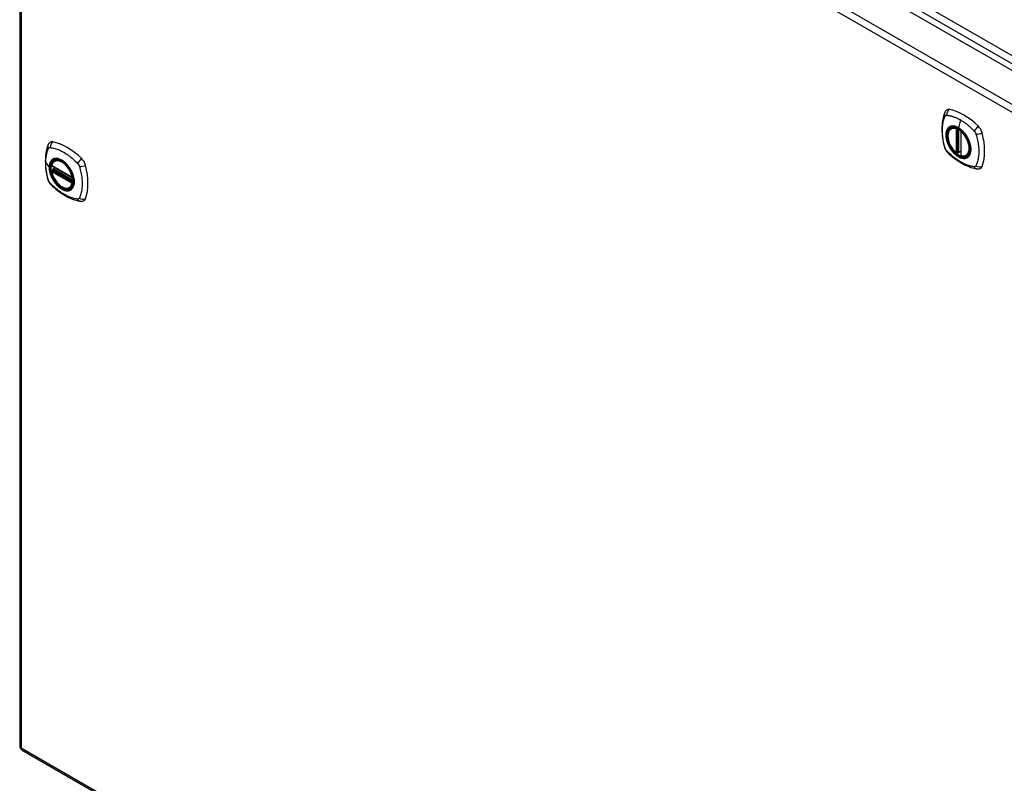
# Model space of a CAD drawing. Header units: inches. Extents: x 22 to 566, y 61 to 262.
# Tile 22 of 29: x 481 to 501, y 232 to 247. Entities that reach past the tile are written whole.
import ezdxf

# ---------------------------------------------------------------- set-up
doc = ezdxf.new("R2010")
doc.units = ezdxf.units.IN
doc.header["$MEASUREMENT"] = 0
doc.layers.add('Visible Edges(ANSI)', color=7, linetype='Continuous', lineweight=25)
doc.layers.add('Visible Tangent Edges(ANSI)', color=7, linetype='Continuous', lineweight=25)

msp = doc.modelspace()

# ---------------------------------------------------------------- linework, layer by layer
at = {"layer": 'Visible Edges(ANSI)'}
for p, q in [((482.186, 257.041), (520.091, 235.156)), ((481.497, 256.619), (481.497, 232.353)), ((500.213, 244.763), (500.223, 244.769)), ((500.408, 244.702), (500.408, 244.224)), ((500.339, 244.28), (500.325, 244.272)), ((500.354, 244.277), (500.352, 244.279)), ((500.408, 244.3), (500.367, 244.276)), ((500.526, 244.221), (500.536, 244.227)), ((482.141, 244.009), (482.555, 243.77)), ((482.16, 243.933), (482.16, 243.935)), ((482.166, 243.947), (482.207, 243.971)), ((482.197, 244.113), (482.208, 244.119)), ((482.141, 243.913), (482.155, 243.921)), ((482.51, 243.571), (482.521, 243.577)), ((481.546, 232.267), (519.451, 210.383))]:
    msp.add_line(p, q, dxfattribs=at)
at = {"layer": 'Visible Edges(ANSI)', "flags": 128}
for points in [[(500.117, 245.128), (500.104, 245.115), (500.093, 245.101), (500.085, 245.086), (500.079, 245.072)], [(500.079, 245.072), (500.071, 245.051), (500.065, 245.031), (500.059, 245.013), (500.055, 244.994), (500.05, 244.975), (500.046, 244.956), (500.039, 244.916), (500.033, 244.875), (500.029, 244.834), (500.027, 244.792), (500.026, 244.749), (500.027, 244.705), (500.029, 244.661), (500.033, 244.617), (500.039, 244.572), (500.046, 244.526), (500.054, 244.481), (500.064, 244.435), (500.069, 244.412), (500.072, 244.4), (500.076, 244.387)], [(500.311, 244.273), (500.297, 244.285), (500.284, 244.299), (500.27, 244.313), (500.257, 244.328), (500.245, 244.344), (500.233, 244.36), (500.222, 244.377), (500.211, 244.394), (500.201, 244.412), (500.192, 244.43), (500.183, 244.448), (500.175, 244.467), (500.168, 244.485), (500.162, 244.504), (500.157, 244.523), (500.153, 244.541), (500.149, 244.559), (500.147, 244.577), (500.145, 244.595), (500.144, 244.612), (500.145, 244.629), (500.146, 244.645), (500.148, 244.661), (500.152, 244.676), (500.156, 244.69), (500.161, 244.703), (500.168, 244.716), (500.175, 244.727), (500.183, 244.738), (500.192, 244.747), (500.202, 244.756), (500.213, 244.763)], [(500.465, 244.683), (500.484, 244.661), (500.502, 244.637), (500.519, 244.612), (500.534, 244.587), (500.548, 244.561), (500.561, 244.534), (500.573, 244.507), (500.583, 244.479)], [(482.064, 244.422), (482.056, 244.401), (482.05, 244.381), (482.044, 244.363), (482.039, 244.344), (482.035, 244.325), (482.031, 244.306), (482.024, 244.266), (482.018, 244.225), (482.014, 244.184), (482.012, 244.142), (482.011, 244.099), (482.012, 244.055), (482.014, 244.011), (482.018, 243.967), (482.023, 243.922), (482.03, 243.876), (482.039, 243.831), (482.048, 243.785), (482.054, 243.762), (482.057, 243.75), (482.061, 243.736)], [(482.102, 244.478), (482.089, 244.465), (482.078, 244.451), (482.07, 244.436), (482.064, 244.422)], [(500.076, 244.387), (500.08, 244.373), (500.085, 244.36), (500.091, 244.347), (500.098, 244.335), (500.105, 244.323), (500.113, 244.312), (500.122, 244.301), (500.131, 244.29)], [(500.131, 244.29), (500.141, 244.28), (500.151, 244.271), (500.168, 244.255), (500.202, 244.224), (500.238, 244.194), (500.273, 244.165), (500.31, 244.138), (500.346, 244.113), (500.383, 244.089), (500.42, 244.066), (500.458, 244.045), (500.496, 244.026), (500.534, 244.009), (500.572, 243.994), (500.61, 243.98), (500.648, 243.968), (500.686, 243.958), (500.705, 243.954), (500.716, 243.952), (500.727, 243.95)], [(500.352, 244.279), (500.349, 244.28), (500.345, 244.281), (500.342, 244.281), (500.339, 244.28)], [(500.526, 244.221), (500.514, 244.215), (500.501, 244.21), (500.488, 244.207), (500.474, 244.205), (500.46, 244.205), (500.446, 244.206), (500.431, 244.209), (500.416, 244.212)], [(482.135, 244.022), (482.14, 244.037), (482.145, 244.051), (482.151, 244.064), (482.158, 244.076), (482.167, 244.087), (482.176, 244.097), (482.186, 244.105), (482.197, 244.113)], [(482.155, 243.921), (482.157, 243.923), (482.159, 243.926), (482.161, 243.93), (482.16, 243.933)], [(482.45, 244.033), (482.469, 244.01), (482.486, 243.987), (482.503, 243.962), (482.519, 243.937), (482.533, 243.911), (482.546, 243.884), (482.557, 243.857), (482.567, 243.829)], [(500.727, 243.95), (500.742, 243.949), (500.759, 243.949), (500.776, 243.951), (500.795, 243.955)], [(482.061, 243.736), (482.065, 243.723), (482.07, 243.71), (482.076, 243.697), (482.082, 243.685), (482.09, 243.673), (482.098, 243.662), (482.107, 243.651), (482.116, 243.64)], [(482.51, 243.571), (482.499, 243.565), (482.487, 243.56), (482.474, 243.557), (482.461, 243.555), (482.447, 243.555), (482.433, 243.556), (482.419, 243.558), (482.405, 243.561), (482.39, 243.566), (482.375, 243.572), (482.361, 243.579), (482.346, 243.587), (482.331, 243.596), (482.317, 243.606), (482.302, 243.617), (482.288, 243.629), (482.275, 243.642), (482.261, 243.656), (482.248, 243.671), (482.235, 243.686), (482.223, 243.702), (482.212, 243.719), (482.201, 243.736), (482.19, 243.754), (482.181, 243.771), (482.172, 243.79), (482.164, 243.808), (482.156, 243.827), (482.15, 243.845), (482.144, 243.864), (482.139, 243.883), (482.135, 243.901)], [(482.116, 243.64), (482.126, 243.63), (482.135, 243.621), (482.153, 243.604), (482.187, 243.574), (482.222, 243.544), (482.258, 243.515), (482.294, 243.488), (482.331, 243.462), (482.368, 243.438), (482.405, 243.416), (482.443, 243.395), (482.48, 243.376), (482.518, 243.359), (482.556, 243.343), (482.595, 243.33), (482.633, 243.318), (482.671, 243.308), (482.69, 243.304), (482.7, 243.302), (482.712, 243.3)], [(482.712, 243.3), (482.727, 243.298), (482.743, 243.298), (482.761, 243.3), (482.779, 243.305)]]:
    msp.add_lwpolyline(points, dxfattribs=at)
at = {"layer": 'Visible Edges(ANSI)'}
for centre, radius, start, end in [((500.419, 244.702), 0.0118, 137.3656, 180), ((500.319, 244.282), 0.0118, 229.389, 300), ((500.361, 244.286), 0.0118, 232.1717, 300), ((500.419, 244.224), 0.0118, 180, 253.4446), ((482.147, 244.019), 0.0118, 166.5554, 240), ((482.172, 243.937), 0.0118, 120, 187.8283), ((482.147, 243.903), 0.0118, 120, 190.611), ((482.561, 243.78), 0.0118, 240, 282.6344), ((481.596, 232.353), 0.099, 180, 240)]:
    msp.add_arc(centre, radius, start, end, dxfattribs=at)
for centre, major_axis, start_param, end_param in [((500.216, 244.983), (-0.089, 0.153), 5.825423, 6.408181), ((500.467, 243.986), (-0.64, 1.108), 5.170151, 5.825423), ((500.362, 244.488), (0.157, -0.273), 2.363977, 7.060801), ((500.718, 244.693), (0.089, -0.153), 1.113034, 2.028558), ((499.98, 244.829), (-0.64, 1.108), 3.599355, 4.254627), ((482.201, 244.332), (-0.089, 0.153), 5.825423, 6.408181), ((482.451, 243.335), (-0.64, 1.108), 5.170151, 5.825423), ((482.347, 243.838), (0.157, -0.273), 2.363977, 7.060801), ((482.702, 244.043), (0.089, -0.153), 1.113034, 2.028558), ((481.964, 244.179), (-0.64, 1.108), 3.599355, 4.254627), ((500.718, 244.114), (0.089, -0.153), 6.158189, 6.740947), ((482.702, 243.464), (0.089, -0.153), 6.158189, 6.740947)]:
    msp.add_ellipse(centre, major_axis=major_axis, ratio=0.57735, start_param=start_param, end_param=end_param, dxfattribs=at)
for centre, major_axis in [((500.359, 244.486), (-0.16, 0.277)), ((482.343, 243.836), (0.16, -0.277))]:
    msp.add_ellipse(centre, major_axis=major_axis, ratio=0.57735, dxfattribs=at)
at = {"layer": 'Visible Tangent Edges(ANSI)'}
for p, q in [((520.361, 235.298), (482.318, 257.263)), ((482.248, 257.141), (520.291, 235.177)), ((481.596, 256.7), (519.5, 234.816)), ((519.43, 234.694), (481.526, 256.579)), ((481.526, 256.579), (481.526, 232.312)), ((500.401, 244.932), (500.358, 244.776)), ((500.311, 244.755), (500.311, 244.277)), ((500.327, 244.755), (500.334, 244.759)), ((500.327, 244.277), (500.327, 244.755)), ((500.339, 244.757), (500.339, 244.283)), ((500.354, 244.284), (500.354, 244.749)), ((500.369, 244.282), (500.369, 244.74)), ((500.411, 244.219), (500.411, 244.697)), ((500.339, 244.283), (500.327, 244.277)), ((500.408, 244.304), (500.369, 244.282)), ((482.021, 244.071), (482.09, 243.981)), ((482.552, 243.775), (482.139, 244.014)), ((482.569, 243.7), (482.166, 243.932)), ((482.172, 243.947), (482.21, 243.969)), ((482.569, 243.717), (482.172, 243.947)), ((482.139, 243.898), (482.552, 243.659)), ((482.147, 243.913), (482.158, 243.919)), ((482.561, 243.674), (482.147, 243.913)), ((482.158, 243.919), (482.568, 243.683)), ((482.568, 243.678), (482.561, 243.674)), ((481.526, 232.312), (519.43, 210.428))]:
    msp.add_line(p, q, dxfattribs=at)
at = {"layer": 'Visible Tangent Edges(ANSI)', "flags": 128}
for points in [[(500.089, 244.372), (500.08, 244.405), (500.072, 244.435), (500.066, 244.464), (500.06, 244.494), (500.054, 244.523), (500.049, 244.552), (500.045, 244.581), (500.042, 244.61), (500.04, 244.638), (500.038, 244.666), (500.037, 244.694), (500.036, 244.721), (500.037, 244.748), (500.038, 244.774), (500.04, 244.8), (500.042, 244.825), (500.045, 244.85), (500.049, 244.874), (500.054, 244.897), (500.06, 244.92), (500.066, 244.942), (500.072, 244.964), (500.08, 244.985), (500.089, 245.007)], [(500.089, 245.007), (500.09, 245.008), (500.09, 245.008), (500.091, 245.009), (500.091, 245.01), (500.092, 245.011), (500.092, 245.012), (500.093, 245.012), (500.094, 245.013), (500.094, 245.014), (500.095, 245.015), (500.095, 245.015), (500.096, 245.016), (500.097, 245.017), (500.097, 245.017), (500.098, 245.018), (500.099, 245.019), (500.099, 245.019), (500.1, 245.02), (500.101, 245.02), (500.101, 245.021), (500.102, 245.021), (500.103, 245.022), (500.104, 245.022), (500.104, 245.023)], [(500.104, 245.023), (500.105, 245.023), (500.106, 245.024), (500.107, 245.024), (500.108, 245.024), (500.108, 245.025), (500.109, 245.025), (500.11, 245.025), (500.111, 245.026), (500.112, 245.026), (500.113, 245.026), (500.113, 245.026), (500.114, 245.027), (500.115, 245.027), (500.116, 245.027), (500.117, 245.027), (500.118, 245.027), (500.119, 245.027), (500.12, 245.027), (500.121, 245.028), (500.122, 245.028), (500.123, 245.028), (500.124, 245.028), (500.125, 245.028), (500.126, 245.028)], [(500.126, 245.028), (500.139, 245.027), (500.149, 245.025), (500.16, 245.023), (500.171, 245.021), (500.183, 245.019), (500.194, 245.016), (500.205, 245.014), (500.216, 245.011), (500.228, 245.007), (500.239, 245.004), (500.25, 245), (500.262, 244.996), (500.273, 244.992), (500.285, 244.988), (500.297, 244.983), (500.308, 244.979), (500.32, 244.974), (500.331, 244.968), (500.343, 244.963), (500.355, 244.957), (500.366, 244.951), (500.378, 244.945), (500.39, 244.939), (500.401, 244.932)], [(500.401, 244.932), (500.413, 244.925), (500.425, 244.918), (500.436, 244.911), (500.448, 244.903), (500.46, 244.896), (500.471, 244.888), (500.483, 244.88), (500.494, 244.871), (500.506, 244.863), (500.517, 244.854), (500.529, 244.845), (500.54, 244.836), (500.551, 244.826), (500.563, 244.817), (500.574, 244.807), (500.585, 244.798), (500.596, 244.788), (500.608, 244.777), (500.619, 244.767), (500.63, 244.757), (500.641, 244.746), (500.652, 244.735), (500.662, 244.725), (500.675, 244.71)], [(500.163, 244.783), (500.154, 244.775), (500.146, 244.766), (500.138, 244.756), (500.132, 244.745), (500.125, 244.733), (500.12, 244.721), (500.116, 244.707), (500.112, 244.693), (500.109, 244.679), (500.107, 244.663), (500.106, 244.647), (500.105, 244.631), (500.106, 244.614), (500.107, 244.596), (500.109, 244.578), (500.112, 244.56), (500.116, 244.542), (500.12, 244.523), (500.126, 244.504), (500.132, 244.485), (500.138, 244.467), (500.146, 244.448), (500.154, 244.43), (500.163, 244.411)], [(500.583, 244.479), (500.6, 244.411), (500.607, 244.346), (500.602, 244.287), (500.586, 244.238), (500.559, 244.199), (500.523, 244.175), (500.48, 244.164), (500.431, 244.168), (500.378, 244.187), (500.325, 244.219), (500.273, 244.264), (500.225, 244.319), (500.183, 244.381), (500.149, 244.448), (500.125, 244.517), (500.112, 244.585), (500.11, 244.648), (500.119, 244.703), (500.139, 244.749), (500.169, 244.782), (500.208, 244.802), (500.254, 244.807), (500.305, 244.797), (500.358, 244.773)], [(500.196, 244.802), (500.195, 244.801), (500.193, 244.801), (500.192, 244.8), (500.19, 244.8), (500.189, 244.799), (500.187, 244.798), (500.186, 244.798), (500.185, 244.797), (500.183, 244.796), (500.182, 244.795), (500.18, 244.795), (500.179, 244.794), (500.178, 244.793), (500.176, 244.792), (500.175, 244.791), (500.173, 244.79), (500.172, 244.79), (500.171, 244.789), (500.17, 244.788), (500.168, 244.787), (500.167, 244.786), (500.166, 244.785), (500.164, 244.784), (500.163, 244.783)], [(500.358, 244.776), (500.35, 244.781), (500.343, 244.784), (500.336, 244.788), (500.329, 244.791), (500.321, 244.794), (500.314, 244.797), (500.307, 244.8), (500.3, 244.802), (500.293, 244.804), (500.286, 244.806), (500.279, 244.807), (500.272, 244.808), (500.265, 244.809), (500.258, 244.81), (500.252, 244.811), (500.245, 244.811), (500.239, 244.811), (500.232, 244.81), (500.226, 244.809), (500.22, 244.808), (500.214, 244.807), (500.208, 244.806), (500.202, 244.804), (500.196, 244.802)], [(500.518, 244.616), (500.513, 244.625), (500.507, 244.633), (500.501, 244.642), (500.495, 244.65), (500.489, 244.658), (500.482, 244.666), (500.476, 244.673), (500.47, 244.681), (500.463, 244.688), (500.456, 244.696), (500.45, 244.703), (500.443, 244.71), (500.436, 244.716), (500.429, 244.723), (500.422, 244.729), (500.415, 244.735), (500.408, 244.741), (500.401, 244.747), (500.394, 244.753), (500.387, 244.758), (500.379, 244.763), (500.372, 244.768), (500.365, 244.772), (500.358, 244.776)], [(500.358, 244.773), (500.363, 244.77), (500.367, 244.767), (500.372, 244.764), (500.376, 244.761), (500.381, 244.758), (500.386, 244.755), (500.39, 244.752), (500.395, 244.748), (500.399, 244.745), (500.404, 244.741), (500.409, 244.738), (500.413, 244.734), (500.418, 244.73), (500.422, 244.726), (500.426, 244.722), (500.431, 244.718), (500.435, 244.714), (500.44, 244.71), (500.444, 244.705), (500.448, 244.701), (500.453, 244.697), (500.457, 244.692), (500.461, 244.688), (500.465, 244.683)], [(500.551, 244.559), (500.55, 244.561), (500.549, 244.564), (500.548, 244.566), (500.546, 244.568), (500.545, 244.571), (500.544, 244.573), (500.542, 244.576), (500.541, 244.578), (500.54, 244.581), (500.538, 244.583), (500.537, 244.585), (500.536, 244.588), (500.534, 244.59), (500.533, 244.593), (500.531, 244.595), (500.53, 244.597), (500.529, 244.6), (500.527, 244.602), (500.526, 244.604), (500.524, 244.607), (500.523, 244.609), (500.521, 244.612), (500.52, 244.614), (500.518, 244.616)], [(500.551, 244.187), (500.56, 244.195), (500.569, 244.204), (500.576, 244.214), (500.583, 244.225), (500.589, 244.237), (500.595, 244.249), (500.599, 244.263), (500.603, 244.277), (500.606, 244.291), (500.608, 244.307), (500.609, 244.323), (500.61, 244.339), (500.609, 244.356), (500.608, 244.374), (500.606, 244.392), (500.603, 244.41), (500.599, 244.428), (500.595, 244.447), (500.589, 244.466), (500.583, 244.484), (500.576, 244.503), (500.569, 244.522), (500.56, 244.54), (500.551, 244.559)], [(500.675, 244.71), (500.677, 244.708), (500.679, 244.706), (500.681, 244.704), (500.683, 244.701), (500.685, 244.699), (500.687, 244.696), (500.688, 244.694), (500.69, 244.691), (500.692, 244.689), (500.693, 244.686), (500.695, 244.684), (500.697, 244.681), (500.698, 244.678), (500.7, 244.675), (500.701, 244.673), (500.702, 244.67), (500.704, 244.667), (500.705, 244.664), (500.706, 244.662), (500.707, 244.659), (500.708, 244.656), (500.71, 244.653), (500.711, 244.65), (500.711, 244.647)], [(500.711, 244.647), (500.721, 244.615), (500.729, 244.585), (500.736, 244.555), (500.742, 244.526), (500.748, 244.497), (500.753, 244.468), (500.757, 244.439), (500.76, 244.41), (500.763, 244.382), (500.765, 244.354), (500.766, 244.327), (500.767, 244.299), (500.766, 244.273), (500.765, 244.246), (500.763, 244.221), (500.76, 244.195), (500.757, 244.171), (500.753, 244.146), (500.748, 244.123), (500.742, 244.1), (500.736, 244.078), (500.729, 244.056), (500.721, 244.035), (500.711, 244.013)], [(482.021, 244.071), (482.021, 244.085), (482.021, 244.098), (482.022, 244.111), (482.022, 244.124), (482.023, 244.137), (482.024, 244.15), (482.025, 244.163), (482.027, 244.175), (482.028, 244.187), (482.03, 244.2), (482.032, 244.212), (482.034, 244.224), (482.036, 244.235), (482.039, 244.247), (482.041, 244.259), (482.044, 244.27), (482.047, 244.281), (482.05, 244.292), (482.054, 244.303), (482.057, 244.314), (482.061, 244.324), (482.064, 244.335), (482.068, 244.345), (482.074, 244.357)], [(482.074, 244.357), (482.075, 244.358), (482.076, 244.36), (482.077, 244.361), (482.078, 244.363), (482.079, 244.364), (482.081, 244.366), (482.082, 244.367), (482.083, 244.368), (482.085, 244.37), (482.086, 244.371), (482.088, 244.372), (482.089, 244.373), (482.091, 244.373), (482.092, 244.374), (482.094, 244.375), (482.096, 244.375), (482.097, 244.376), (482.099, 244.376), (482.101, 244.377), (482.103, 244.377), (482.105, 244.377), (482.106, 244.377), (482.108, 244.378), (482.11, 244.377)], [(482.11, 244.377), (482.134, 244.375), (482.156, 244.371), (482.178, 244.366), (482.201, 244.36), (482.224, 244.354), (482.247, 244.346), (482.27, 244.338), (482.293, 244.329), (482.316, 244.318), (482.34, 244.307), (482.363, 244.295), (482.386, 244.282), (482.41, 244.268), (482.433, 244.253), (482.456, 244.238), (482.479, 244.221), (482.502, 244.204), (482.525, 244.186), (482.548, 244.167), (482.57, 244.147), (482.592, 244.127), (482.614, 244.107), (482.636, 244.085), (482.66, 244.06)], [(500.126, 244.309), (500.124, 244.311), (500.122, 244.314), (500.12, 244.316), (500.118, 244.319), (500.116, 244.321), (500.114, 244.323), (500.113, 244.326), (500.111, 244.328), (500.109, 244.331), (500.108, 244.334), (500.106, 244.336), (500.104, 244.339), (500.103, 244.342), (500.101, 244.344), (500.1, 244.347), (500.099, 244.35), (500.097, 244.353), (500.096, 244.355), (500.095, 244.358), (500.094, 244.361), (500.092, 244.364), (500.091, 244.366), (500.09, 244.369), (500.089, 244.372)], [(500.163, 244.411), (500.164, 244.409), (500.166, 244.406), (500.167, 244.404), (500.168, 244.401), (500.17, 244.399), (500.171, 244.396), (500.172, 244.394), (500.173, 244.392), (500.175, 244.389), (500.176, 244.387), (500.178, 244.384), (500.179, 244.382), (500.18, 244.38), (500.182, 244.377), (500.183, 244.375), (500.185, 244.372), (500.186, 244.37), (500.187, 244.368), (500.189, 244.365), (500.19, 244.363), (500.192, 244.361), (500.193, 244.358), (500.195, 244.356), (500.196, 244.354)], [(500.196, 244.354), (500.208, 244.337), (500.22, 244.32), (500.232, 244.304), (500.245, 244.289), (500.258, 244.274), (500.272, 244.26), (500.286, 244.247), (500.3, 244.235), (500.314, 244.223), (500.329, 244.212), (500.343, 244.203), (500.358, 244.194), (500.372, 244.186), (500.387, 244.179), (500.401, 244.173), (500.415, 244.168), (500.429, 244.164), (500.443, 244.162), (500.457, 244.16), (500.47, 244.159), (500.483, 244.16), (500.495, 244.161), (500.507, 244.164), (500.518, 244.168)], [(482.148, 244.133), (482.143, 244.129), (482.139, 244.125), (482.135, 244.12), (482.131, 244.116), (482.127, 244.111), (482.123, 244.106), (482.119, 244.1), (482.116, 244.095), (482.113, 244.089), (482.11, 244.083), (482.107, 244.077), (482.105, 244.071), (482.102, 244.064), (482.1, 244.057), (482.098, 244.05), (482.097, 244.043), (482.095, 244.036), (482.094, 244.029), (482.092, 244.021), (482.092, 244.013), (482.091, 244.005), (482.09, 243.997), (482.09, 243.989), (482.09, 243.981)], [(482.094, 243.979), (482.095, 244.003), (482.097, 244.025), (482.102, 244.046), (482.108, 244.066), (482.115, 244.084), (482.124, 244.1), (482.135, 244.114), (482.148, 244.127), (482.161, 244.137), (482.176, 244.145), (482.192, 244.151), (482.21, 244.155), (482.228, 244.157), (482.247, 244.156), (482.266, 244.153), (482.287, 244.148), (482.307, 244.14), (482.328, 244.131), (482.349, 244.119), (482.37, 244.105), (482.39, 244.09), (482.411, 244.072), (482.431, 244.053), (482.45, 244.033)], [(482.181, 244.152), (482.18, 244.151), (482.178, 244.151), (482.177, 244.15), (482.175, 244.149), (482.174, 244.149), (482.172, 244.148), (482.171, 244.147), (482.169, 244.147), (482.168, 244.146), (482.166, 244.145), (482.165, 244.144), (482.164, 244.144), (482.162, 244.143), (482.161, 244.142), (482.16, 244.141), (482.158, 244.14), (482.157, 244.139), (482.156, 244.138), (482.154, 244.138), (482.153, 244.137), (482.152, 244.136), (482.15, 244.135), (482.149, 244.134), (482.148, 244.133)], [(482.503, 243.966), (482.491, 243.983), (482.48, 243.999), (482.467, 244.015), (482.454, 244.031), (482.441, 244.045), (482.428, 244.06), (482.414, 244.073), (482.4, 244.085), (482.386, 244.097), (482.371, 244.108), (482.357, 244.117), (482.342, 244.126), (482.328, 244.134), (482.313, 244.141), (482.299, 244.147), (482.284, 244.152), (482.27, 244.156), (482.256, 244.158), (482.243, 244.16), (482.23, 244.161), (482.217, 244.16), (482.204, 244.158), (482.192, 244.156), (482.181, 244.152)], [(500.675, 243.992), (500.652, 243.994), (500.63, 243.999), (500.608, 244.004), (500.585, 244.009), (500.563, 244.016), (500.54, 244.024), (500.517, 244.032), (500.494, 244.042), (500.471, 244.052), (500.448, 244.063), (500.425, 244.076), (500.402, 244.089), (500.378, 244.102), (500.355, 244.117), (500.332, 244.133), (500.308, 244.149), (500.285, 244.166), (500.262, 244.184), (500.239, 244.203), (500.216, 244.222), (500.194, 244.242), (500.171, 244.263), (500.149, 244.284), (500.126, 244.309)], [(500.339, 244.283), (500.339, 244.283), (500.339, 244.283), (500.339, 244.283), (500.339, 244.283), (500.339, 244.283), (500.339, 244.283), (500.339, 244.283), (500.339, 244.283), (500.339, 244.283), (500.339, 244.283), (500.339, 244.283), (500.339, 244.283), (500.339, 244.283), (500.339, 244.283), (500.339, 244.282), (500.339, 244.282), (500.339, 244.282), (500.339, 244.282), (500.339, 244.282), (500.339, 244.282), (500.339, 244.282), (500.339, 244.282), (500.339, 244.282), (500.338, 244.282)], [(500.338, 244.282), (500.338, 244.282), (500.338, 244.281), (500.338, 244.281), (500.338, 244.281), (500.338, 244.281), (500.338, 244.281), (500.338, 244.281), (500.338, 244.28), (500.338, 244.28), (500.338, 244.28), (500.338, 244.28), (500.338, 244.28), (500.338, 244.28), (500.338, 244.28), (500.338, 244.28), (500.338, 244.28), (500.338, 244.28), (500.338, 244.28), (500.338, 244.28), (500.338, 244.279), (500.338, 244.279), (500.338, 244.279), (500.338, 244.279), (500.339, 244.279)], [(500.339, 244.279), (500.339, 244.279), (500.339, 244.279), (500.339, 244.279), (500.339, 244.279), (500.339, 244.279), (500.339, 244.279), (500.339, 244.279), (500.339, 244.279), (500.339, 244.279), (500.339, 244.279), (500.339, 244.279), (500.339, 244.279), (500.339, 244.279), (500.339, 244.279), (500.339, 244.279), (500.339, 244.279), (500.339, 244.28), (500.339, 244.28), (500.339, 244.28), (500.339, 244.28), (500.339, 244.28), (500.339, 244.28), (500.339, 244.28), (500.339, 244.28)], [(500.352, 244.279), (500.352, 244.279), (500.352, 244.279), (500.352, 244.278), (500.352, 244.278), (500.352, 244.278), (500.352, 244.278), (500.352, 244.278), (500.352, 244.278), (500.352, 244.278), (500.352, 244.278), (500.352, 244.278), (500.352, 244.278), (500.352, 244.278), (500.352, 244.278), (500.352, 244.278), (500.352, 244.278), (500.352, 244.278), (500.353, 244.278), (500.353, 244.278), (500.353, 244.278), (500.353, 244.278), (500.353, 244.278), (500.353, 244.278), (500.353, 244.278)], [(500.353, 244.278), (500.353, 244.278), (500.353, 244.278), (500.353, 244.278), (500.353, 244.278), (500.353, 244.278), (500.353, 244.278), (500.353, 244.278), (500.353, 244.278), (500.353, 244.279), (500.353, 244.279), (500.353, 244.279), (500.353, 244.279), (500.353, 244.279), (500.353, 244.279), (500.353, 244.279), (500.353, 244.279), (500.353, 244.28), (500.354, 244.28), (500.354, 244.28), (500.354, 244.28), (500.354, 244.28), (500.354, 244.281), (500.354, 244.281), (500.354, 244.281)], [(500.354, 244.281), (500.354, 244.281), (500.354, 244.281), (500.354, 244.281), (500.354, 244.281), (500.354, 244.282), (500.354, 244.282), (500.354, 244.282), (500.354, 244.282), (500.354, 244.282), (500.354, 244.282), (500.354, 244.282), (500.354, 244.283), (500.354, 244.283), (500.354, 244.283), (500.354, 244.283), (500.354, 244.283), (500.354, 244.283), (500.354, 244.283), (500.354, 244.284), (500.354, 244.284), (500.354, 244.284), (500.354, 244.284), (500.354, 244.284), (500.354, 244.284)], [(500.518, 244.168), (500.52, 244.168), (500.521, 244.169), (500.523, 244.17), (500.524, 244.17), (500.526, 244.171), (500.527, 244.172), (500.529, 244.172), (500.53, 244.173), (500.531, 244.174), (500.533, 244.174), (500.534, 244.175), (500.536, 244.176), (500.537, 244.177), (500.538, 244.178), (500.54, 244.179), (500.541, 244.179), (500.542, 244.18), (500.544, 244.181), (500.545, 244.182), (500.546, 244.183), (500.548, 244.184), (500.549, 244.185), (500.55, 244.186), (500.551, 244.187)], [(482.074, 243.722), (482.068, 243.74), (482.064, 243.755), (482.061, 243.77), (482.057, 243.785), (482.054, 243.8), (482.05, 243.814), (482.047, 243.829), (482.044, 243.844), (482.041, 243.859), (482.039, 243.873), (482.036, 243.888), (482.034, 243.902), (482.032, 243.917), (482.03, 243.931), (482.028, 243.946), (482.027, 243.96), (482.025, 243.974), (482.024, 243.988), (482.023, 244.002), (482.022, 244.016), (482.022, 244.03), (482.021, 244.044), (482.021, 244.058), (482.021, 244.071)], [(482.09, 243.981), (482.09, 243.972), (482.09, 243.964), (482.091, 243.955), (482.092, 243.946), (482.093, 243.937), (482.094, 243.928), (482.095, 243.919), (482.097, 243.91), (482.098, 243.901), (482.1, 243.892), (482.102, 243.882), (482.105, 243.873), (482.107, 243.864), (482.11, 243.854), (482.113, 243.845), (482.116, 243.836), (482.12, 243.826), (482.123, 243.817), (482.127, 243.807), (482.131, 243.798), (482.135, 243.789), (482.139, 243.779), (482.143, 243.77), (482.148, 243.761)], [(482.567, 243.829), (482.581, 243.781), (482.589, 243.735), (482.592, 243.69), (482.589, 243.649), (482.58, 243.612), (482.567, 243.58), (482.548, 243.554), (482.525, 243.534), (482.497, 243.52), (482.467, 243.514), (482.433, 243.515), (482.398, 243.523), (482.361, 243.538), (482.324, 243.56), (482.287, 243.587), (482.251, 243.62), (482.218, 243.659), (482.187, 243.7), (482.16, 243.745), (482.137, 243.792), (482.118, 243.84), (482.105, 243.888), (482.096, 243.935), (482.094, 243.979)], [(482.161, 243.934), (482.16, 243.934), (482.16, 243.934), (482.16, 243.934), (482.16, 243.934), (482.16, 243.934), (482.16, 243.934), (482.16, 243.934), (482.16, 243.934), (482.16, 243.934), (482.16, 243.934), (482.16, 243.934), (482.16, 243.934), (482.16, 243.934), (482.16, 243.934), (482.16, 243.934), (482.16, 243.933), (482.16, 243.933), (482.16, 243.933), (482.16, 243.933), (482.16, 243.933), (482.16, 243.933), (482.16, 243.933), (482.16, 243.933), (482.16, 243.933)], [(482.164, 243.934), (482.163, 243.934), (482.163, 243.934), (482.163, 243.934), (482.163, 243.934), (482.163, 243.934), (482.162, 243.934), (482.162, 243.934), (482.162, 243.934), (482.162, 243.934), (482.162, 243.934), (482.162, 243.934), (482.162, 243.934), (482.161, 243.934), (482.161, 243.934), (482.161, 243.934), (482.161, 243.934), (482.161, 243.934), (482.161, 243.934), (482.161, 243.934), (482.161, 243.934), (482.161, 243.934), (482.161, 243.934), (482.161, 243.934), (482.161, 243.934)], [(482.166, 243.932), (482.166, 243.932), (482.166, 243.932), (482.166, 243.932), (482.166, 243.932), (482.166, 243.933), (482.166, 243.933), (482.166, 243.933), (482.165, 243.933), (482.165, 243.933), (482.165, 243.933), (482.165, 243.933), (482.165, 243.933), (482.165, 243.933), (482.165, 243.933), (482.165, 243.933), (482.165, 243.933), (482.164, 243.933), (482.164, 243.933), (482.164, 243.933), (482.164, 243.933), (482.164, 243.934), (482.164, 243.934), (482.164, 243.934), (482.164, 243.934)], [(482.536, 243.908), (482.535, 243.911), (482.534, 243.913), (482.532, 243.916), (482.531, 243.918), (482.53, 243.921), (482.528, 243.923), (482.527, 243.926), (482.526, 243.928), (482.524, 243.93), (482.523, 243.933), (482.522, 243.935), (482.52, 243.938), (482.519, 243.94), (482.517, 243.942), (482.516, 243.945), (482.515, 243.947), (482.513, 243.95), (482.512, 243.952), (482.51, 243.954), (482.509, 243.957), (482.507, 243.959), (482.506, 243.961), (482.504, 243.964), (482.503, 243.966)], [(482.66, 244.06), (482.662, 244.058), (482.664, 244.056), (482.666, 244.053), (482.668, 244.051), (482.669, 244.049), (482.671, 244.046), (482.673, 244.044), (482.675, 244.041), (482.676, 244.039), (482.678, 244.036), (482.68, 244.033), (482.681, 244.031), (482.683, 244.028), (482.684, 244.025), (482.686, 244.023), (482.687, 244.02), (482.688, 244.017), (482.69, 244.014), (482.691, 244.011), (482.692, 244.009), (482.693, 244.006), (482.694, 244.003), (482.695, 244), (482.696, 243.997)], [(482.696, 243.997), (482.706, 243.964), (482.714, 243.935), (482.72, 243.905), (482.727, 243.876), (482.732, 243.847), (482.737, 243.818), (482.742, 243.789), (482.745, 243.76), (482.748, 243.732), (482.75, 243.704), (482.751, 243.677), (482.751, 243.65), (482.751, 243.623), (482.75, 243.596), (482.748, 243.571), (482.745, 243.545), (482.742, 243.521), (482.737, 243.497), (482.732, 243.473), (482.727, 243.45), (482.72, 243.427), (482.714, 243.406), (482.706, 243.385), (482.696, 243.363)], [(500.711, 244.013), (500.711, 244.011), (500.71, 244.01), (500.708, 244.008), (500.707, 244.006), (500.706, 244.005), (500.705, 244.004), (500.704, 244.002), (500.702, 244.001), (500.701, 244), (500.7, 243.999), (500.698, 243.998), (500.697, 243.997), (500.695, 243.996), (500.693, 243.995), (500.692, 243.995), (500.69, 243.994), (500.688, 243.994), (500.687, 243.993), (500.685, 243.993), (500.683, 243.992), (500.681, 243.992), (500.679, 243.992), (500.677, 243.992), (500.675, 243.992)], [(482.148, 243.761), (482.149, 243.759), (482.15, 243.756), (482.152, 243.754), (482.153, 243.751), (482.154, 243.749), (482.156, 243.746), (482.157, 243.744), (482.158, 243.741), (482.16, 243.739), (482.161, 243.737), (482.162, 243.734), (482.164, 243.732), (482.165, 243.729), (482.166, 243.727), (482.168, 243.725), (482.169, 243.722), (482.171, 243.72), (482.172, 243.717), (482.174, 243.715), (482.175, 243.713), (482.177, 243.71), (482.178, 243.708), (482.18, 243.706), (482.181, 243.703)], [(482.155, 243.921), (482.155, 243.921), (482.155, 243.921), (482.155, 243.921), (482.155, 243.921), (482.155, 243.921), (482.155, 243.921), (482.155, 243.921), (482.155, 243.921), (482.155, 243.921), (482.155, 243.921), (482.155, 243.921), (482.155, 243.921), (482.155, 243.921), (482.155, 243.921), (482.155, 243.921), (482.155, 243.921), (482.155, 243.921), (482.155, 243.921), (482.155, 243.921), (482.155, 243.921), (482.155, 243.921), (482.155, 243.921), (482.155, 243.921), (482.155, 243.921)], [(482.155, 243.921), (482.155, 243.921), (482.155, 243.921), (482.155, 243.921), (482.155, 243.921), (482.155, 243.921), (482.155, 243.921), (482.155, 243.921), (482.155, 243.921), (482.155, 243.921), (482.155, 243.921), (482.155, 243.921), (482.155, 243.921), (482.155, 243.921), (482.155, 243.921), (482.155, 243.921), (482.155, 243.92), (482.156, 243.92), (482.156, 243.92), (482.156, 243.92), (482.156, 243.92), (482.156, 243.92), (482.156, 243.92), (482.157, 243.92), (482.157, 243.92)], [(482.157, 243.92), (482.157, 243.92), (482.157, 243.92), (482.157, 243.92), (482.157, 243.92), (482.157, 243.92), (482.157, 243.92), (482.157, 243.92), (482.157, 243.92), (482.157, 243.92), (482.157, 243.92), (482.157, 243.92), (482.157, 243.92), (482.158, 243.92), (482.158, 243.92), (482.158, 243.92), (482.158, 243.92), (482.158, 243.92), (482.158, 243.92), (482.158, 243.92), (482.158, 243.919), (482.158, 243.919), (482.158, 243.919), (482.158, 243.919), (482.158, 243.919)], [(482.536, 243.537), (482.545, 243.545), (482.553, 243.554), (482.561, 243.564), (482.568, 243.575), (482.574, 243.586), (482.58, 243.599), (482.584, 243.612), (482.588, 243.626), (482.591, 243.641), (482.593, 243.657), (482.594, 243.673), (482.595, 243.689), (482.594, 243.706), (482.593, 243.724), (482.591, 243.742), (482.588, 243.76), (482.584, 243.778), (482.579, 243.797), (482.574, 243.816), (482.568, 243.834), (482.561, 243.853), (482.553, 243.872), (482.545, 243.89), (482.536, 243.908)], [(482.089, 243.689), (482.088, 243.69), (482.088, 243.691), (482.087, 243.693), (482.086, 243.694), (482.085, 243.695), (482.085, 243.697), (482.084, 243.698), (482.083, 243.7), (482.083, 243.701), (482.082, 243.702), (482.081, 243.704), (482.081, 243.705), (482.08, 243.707), (482.079, 243.708), (482.079, 243.709), (482.078, 243.711), (482.078, 243.712), (482.077, 243.714), (482.077, 243.715), (482.076, 243.716), (482.075, 243.718), (482.075, 243.719), (482.074, 243.721), (482.074, 243.722)], [(482.11, 243.659), (482.109, 243.66), (482.108, 243.661), (482.107, 243.662), (482.106, 243.664), (482.105, 243.665), (482.105, 243.666), (482.104, 243.667), (482.103, 243.668), (482.102, 243.67), (482.101, 243.671), (482.1, 243.672), (482.099, 243.673), (482.098, 243.674), (482.097, 243.676), (482.096, 243.677), (482.096, 243.678), (482.095, 243.68), (482.094, 243.681), (482.093, 243.682), (482.092, 243.683), (482.091, 243.685), (482.091, 243.686), (482.09, 243.687), (482.089, 243.689)], [(482.66, 243.342), (482.636, 243.344), (482.614, 243.348), (482.592, 243.353), (482.57, 243.359), (482.548, 243.366), (482.525, 243.374), (482.502, 243.382), (482.479, 243.392), (482.456, 243.402), (482.433, 243.413), (482.41, 243.425), (482.386, 243.438), (482.363, 243.452), (482.34, 243.467), (482.316, 243.483), (482.293, 243.499), (482.27, 243.516), (482.247, 243.534), (482.224, 243.553), (482.201, 243.572), (482.178, 243.592), (482.156, 243.613), (482.134, 243.634), (482.11, 243.659)], [(482.181, 243.703), (482.193, 243.687), (482.204, 243.67), (482.217, 243.654), (482.23, 243.639), (482.243, 243.624), (482.257, 243.61), (482.27, 243.597), (482.284, 243.585), (482.299, 243.573), (482.313, 243.562), (482.328, 243.552), (482.342, 243.544), (482.357, 243.536), (482.371, 243.529), (482.386, 243.523), (482.4, 243.518), (482.414, 243.514), (482.428, 243.511), (482.441, 243.51), (482.455, 243.509), (482.467, 243.51), (482.48, 243.511), (482.492, 243.514), (482.503, 243.518)], [(482.503, 243.518), (482.504, 243.518), (482.506, 243.519), (482.507, 243.519), (482.509, 243.52), (482.51, 243.521), (482.512, 243.521), (482.513, 243.522), (482.515, 243.523), (482.516, 243.524), (482.517, 243.524), (482.519, 243.525), (482.52, 243.526), (482.522, 243.527), (482.523, 243.528), (482.524, 243.528), (482.526, 243.529), (482.527, 243.53), (482.528, 243.531), (482.53, 243.532), (482.531, 243.533), (482.532, 243.534), (482.534, 243.535), (482.535, 243.536), (482.536, 243.537)], [(482.696, 243.363), (482.695, 243.361), (482.694, 243.359), (482.693, 243.358), (482.692, 243.356), (482.691, 243.355), (482.69, 243.354), (482.688, 243.352), (482.687, 243.351), (482.686, 243.35), (482.684, 243.349), (482.683, 243.348), (482.681, 243.347), (482.68, 243.346), (482.678, 243.345), (482.676, 243.345), (482.675, 243.344), (482.673, 243.343), (482.671, 243.343), (482.669, 243.343), (482.668, 243.342), (482.666, 243.342), (482.664, 243.342), (482.662, 243.342), (482.66, 243.342)]]:
    msp.add_lwpolyline(points, dxfattribs=at)
at = {"layer": 'Visible Tangent Edges(ANSI)'}
for centre, major_axis, ratio, start_param, end_param in [((500.216, 245.046), (0.027, 0.115), 0.753705, 0.761071, 1.898341), ((500.189, 245.03), (-0.11, 0.042), 0.704518, 0, 0.765179), ((500.361, 244.487), (-0.173, 0.3), 0.57735, 5.055237, 10.652726), ((500.361, 244.487), (-0.151, 0.261), 0.57735, 5.735752, 8.401415), ((500.369, 244.492), (-0.156, 0.271), 0.57735, 6.166197, 6.283185), ((500.319, 244.76), (-0.0034, -0.0113), 0.697177, 4.264021, 5.346931), ((500.319, 244.76), (-0.0118, 0), 0.57735, 0.785398, 2.356194), ((500.319, 244.76), (0.0059, -0.0102), 0.57735, 0.785398, 1.517295), ((500.361, 244.777), (-0.00246, -0.00426), 0.57735, 5.126896, 6.141288), ((500.746, 244.74), (0.0787, 0.088), 0.341266, 1.05898, 2.19625), ((500.419, 244.702), (-0.0118, 0), 0.57735, 0, 0.785398), ((500.419, 244.702), (0.00769, 0.00897), 0.424984, 1.537927, 2.449935), ((500.361, 244.487), (0.151, -0.261), 0.57735, 5.735752, 8.401415), ((500.772, 244.694), (0.116, 0.024), 0.341266, 4.086935, 5.224206), ((482.174, 244.38), (-0.11, 0.042), 0.704518, 0, 0.765179), ((482.201, 244.396), (0.027, 0.115), 0.753705, 0.761071, 1.898341), ((500.189, 244.419), (-0.114, -0.032), 0.390453, 0, 0.392125), ((482.346, 243.837), (-0.173, 0.3), 0.57735, 5.055237, 10.652726), ((482.345, 243.837), (-0.151, 0.261), 0.57735, 4.164956, 6.830618), ((482.73, 244.09), (0.0787, 0.088), 0.341266, 1.05898, 2.19625), ((500.216, 244.372), (-0.0849, -0.0822), 0.390453, 5.89106, 6.283185), ((500.319, 244.282), (-0.00769, -0.00897), 0.424984, 5.591528, 6.283185), ((500.319, 244.282), (0.0118, 0), 0.57735, 3.926991, 5.497787), ((500.319, 244.282), (0.0059, -0.0102), 0.57735, 0, 0.785398), ((500.347, 244.275), (-0.0116, 0.0022), 0.653911, 4.189362, 5.615943), ((500.347, 244.279), (-0.0118, 0), 0.57735, 4.088863, 5.497787), ((500.345, 244.269), (-0.0092, 0.00741), 0.983841, 4.634609, 5.950564), ((500.361, 244.286), (-0.00724, -0.00933), 0.470841, 6.079443, 6.283185), ((500.361, 244.286), (0.0118, 0), 0.57735, 4.073452, 5.497787), ((500.361, 244.286), (0.0059, -0.0102), 0.57735, 0, 0.785398), ((500.419, 244.224), (-0.0118, 0), 0.57735, 0, 0.785398), ((500.419, 244.224), (-0.0034, -0.0113), 0.697177, 5.346931, 6.283185), ((500.369, 244.492), (0.156, -0.271), 0.57735, 0, 0.116988), ((482.094, 243.982), (0.00492, 0), 0.57735, 3.5561, 4.570492), ((482.147, 244.019), (-0.0115, 0.0027), 0.697177, 0, 0.936254), ((482.147, 244.019), (-0.0059, -0.0102), 0.57735, 5.497787, 6.283185), ((482.149, 243.932), (0.0018, -0.0117), 0.983841, 0.332621, 1.648576), ((482.155, 243.93), (0.0039, 0.0112), 0.653911, 3.808835, 5.235416), ((482.158, 243.929), (0.0059, 0.0102), 0.57735, 3.926991, 5.335914), ((482.172, 243.937), (-0.0117, -0.0016), 0.470841, 0, 0.203742), ((482.172, 243.937), (-0.0059, -0.0102), 0.57735, 3.926991, 5.351326), ((482.172, 243.937), (-0.0059, 0.0102), 0.57735, 5.497787, 6.283185), ((482.354, 243.842), (-0.156, 0.271), 0.57735, 6.166197, 6.283185), ((482.757, 244.043), (-0.116, -0.024), 0.341266, 0.945343, 2.082613), ((500.746, 244.067), (-0.019, -0.117), 0.704518, 5.518007, 6.283185), ((500.772, 244.082), (0.113, -0.035), 0.753705, 4.384844, 5.522115), ((482.174, 243.769), (-0.114, -0.032), 0.390453, 0, 0.392125), ((482.147, 243.903), (-0.0116, -0.0022), 0.424984, 0, 0.691657), ((482.147, 243.903), (-0.0059, -0.0102), 0.57735, 3.926991, 5.497787), ((482.345, 243.837), (0.151, -0.261), 0.57735, 4.164956, 6.830618), ((482.147, 243.903), (-0.0059, 0.0102), 0.57735, 5.497787, 6.283185), ((482.561, 243.78), (-0.0059, -0.0102), 0.57735, 5.497787, 6.283185), ((482.561, 243.78), (-0.0116, -0.0022), 0.424984, 0.691657, 1.603666), ((482.201, 243.722), (-0.0849, -0.0822), 0.390453, 5.89106, 6.283185), ((482.354, 243.842), (0.156, -0.271), 0.57735, 0, 0.116988), ((482.561, 243.664), (0.0059, 0.0102), 0.57735, 0.785398, 2.356194), ((482.561, 243.664), (0.0115, -0.0027), 0.697177, 4.077847, 5.160757), ((482.561, 243.664), (0.0059, -0.0102), 0.57735, 1.624298, 2.356194), ((482.73, 243.417), (-0.019, -0.117), 0.704518, 5.518007, 6.283185), ((482.757, 243.432), (-0.113, 0.035), 0.753705, 1.243252, 2.380522), ((481.596, 232.353), (-0.099, 0), 0.57735, 0, 0.785398), ((481.596, 232.353), (-0.0495, -0.0857), 0.57735, 5.497787, 6.283185)]:
    msp.add_ellipse(centre, major_axis=major_axis, ratio=ratio, start_param=start_param, end_param=end_param, dxfattribs=at)
for centre, major_axis in [((500.362, 244.487), (0.171, -0.296)), ((500.359, 244.486), (-0.163, 0.282)), ((500.359, 244.486), (0.162, -0.281)), ((482.346, 243.837), (-0.171, 0.296)), ((482.343, 243.836), (0.163, -0.282)), ((482.343, 243.836), (-0.162, 0.281))]:
    msp.add_ellipse(centre, major_axis=major_axis, ratio=0.57735, dxfattribs=at)

doc.saveas('drawing.dxf')
